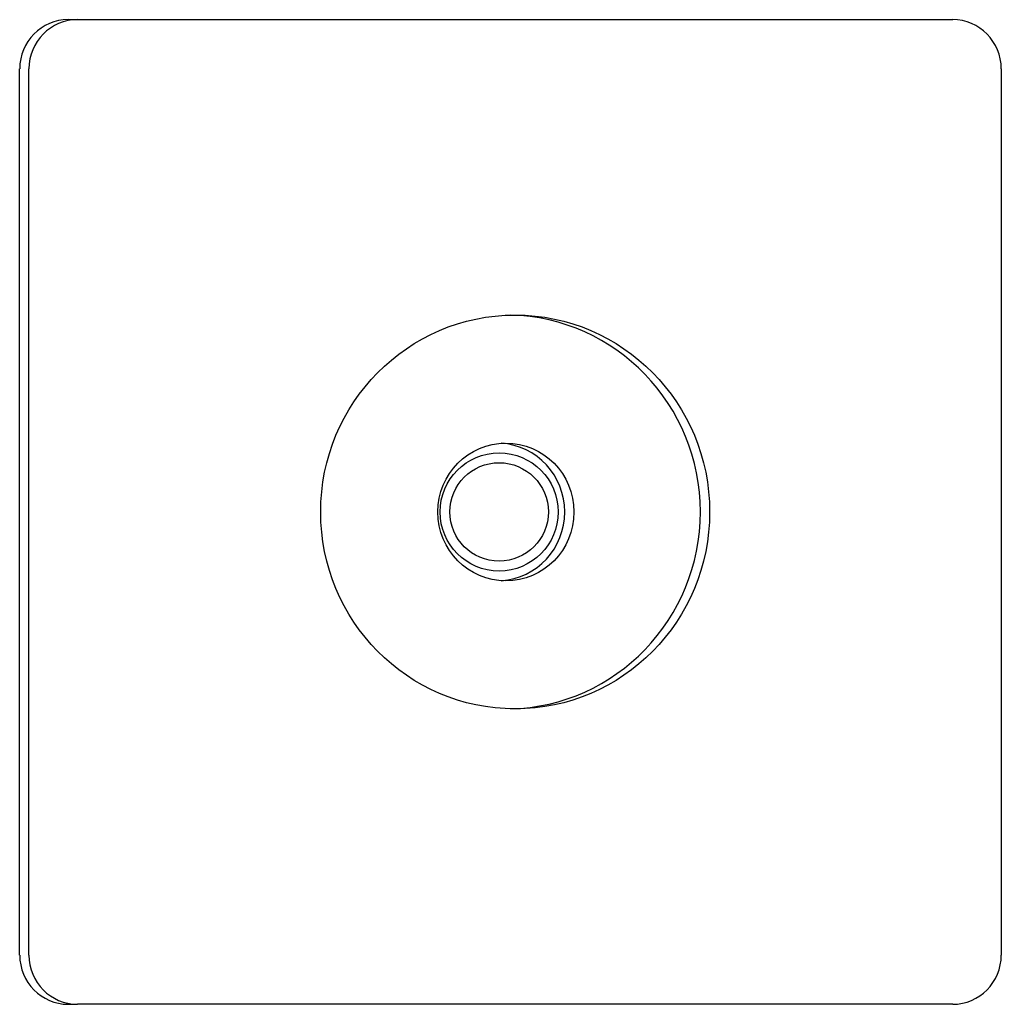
# Model space of a CAD drawing. Extents: x -89225 to 110569, y 13360 to 87647.
# Tile 14 of 256: x 9967 to 10067, y 17025 to 17125. Entities that reach past the tile are written whole.
import ezdxf

# ---------------------------------------------------------------- set-up
doc = ezdxf.new("R2010")
doc.units = 0
doc.layers.add('INSTALLATIE', color=6, linetype='Continuous')

msp = doc.modelspace()

# ---------------------------------------------------------------- linework, layer by layer
at = {"layer": 'INSTALLATIE'}
for p, q in [((9972.43, 17125.14), (9973.37, 17125.14)), ((9973.37, 17125.14), (10062.26, 17125.14)), ((9967.49, 17030.14), (9967.49, 17120.14)), ((9968.43, 17030.14), (9968.43, 17120.14)), ((10067.2, 17120.14), (10067.2, 17030.14)), ((9972.43, 17025.14), (9973.37, 17025.14)), ((10062.26, 17025.14), (9973.37, 17025.14))]:
    msp.add_line(p, q, dxfattribs=at)
for radius in [6, 5]:
    msp.add_circle((10016.19, 17075.14), radius, dxfattribs=at)
for centre, major_axis, start_param, end_param in [((9972.43, 17120.14), (0, 5), 0, 1.570796), ((9973.37, 17120.14), (0, 5), 0, 1.570796), ((10062.26, 17120.14), (0, 5), 4.712389, 6.283185), ((10016.88, 17075.14), (0, -20), 0.02376, 3.117833), ((10015.94, 17075.14), (0, -7), 0.067931, 3.073661), ((9972.43, 17030.14), (0, -5), 4.712389, 6.283185), ((9973.37, 17030.14), (0, -5), 4.712389, 6.283185), ((10062.26, 17030.14), (0, -5), 0, 1.570796)]:
    msp.add_ellipse(centre, major_axis=major_axis, ratio=0.987688, start_param=start_param, end_param=end_param, dxfattribs=at)
for centre, major_axis in [((10017.82, 17075.14), (0, 20)), ((10016.88, 17075.14), (0, 7))]:
    msp.add_ellipse(centre, major_axis=major_axis, ratio=0.987688, dxfattribs=at)

doc.saveas('drawing.dxf')
